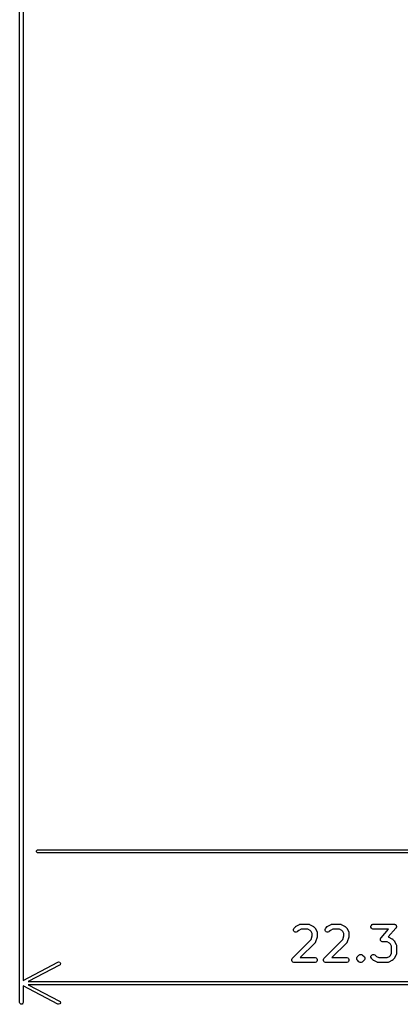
# Model space of a CAD drawing. Header units: inches. Extents: x 0.4 to 11.3, y -7.9 to -0.4.
# Tile 3 of 23: x 1.198 to 1.648, y -6.517 to -5.352. Entities that reach past the tile are written whole.
import ezdxf

# ---------------------------------------------------------------- set-up
doc = ezdxf.new("R2010")
doc.units = ezdxf.units.IN
doc.header["$MEASUREMENT"] = 0
doc.layers.add('User.Drawings', color=9, linetype='CONTINUOUS', true_color=0xc2c2c2)

msp = doc.modelspace()

# ---------------------------------------------------------------- linework, layer by layer
at = {"layer": 'User.Drawings', "linetype": 'CONTINUOUS'}
for p, q in [((1.1976, -6.5148), (1.1976, -4.872)), ((1.2016, -4.872), (1.2016, -6.4885)), ((1.2175, -6.3351), (1.2186, -6.334)), ((1.2186, -6.334), (1.2193, -6.3339)), ((1.2193, -6.3339), (2.0763, -6.3339)), ((1.2175, -6.3366), (1.2175, -6.3351)), ((1.2186, -6.3377), (1.2175, -6.3366)), ((1.2193, -6.3378), (1.2186, -6.3377)), ((2.0763, -6.3378), (1.2193, -6.3378)), ((1.5217, -6.4282), (1.5221, -6.4271)), ((1.5221, -6.4271), (1.5225, -6.4267)), ((1.5225, -6.4267), (1.5244, -6.4248)), ((1.5244, -6.4248), (1.5246, -6.4246)), ((1.5246, -6.4246), (1.5246, -6.4245)), ((1.5246, -6.4245), (1.5247, -6.4245)), ((1.5247, -6.4245), (1.5248, -6.4244)), ((1.5248, -6.4244), (1.5249, -6.4244)), ((1.5249, -6.4244), (1.5251, -6.4242)), ((1.5251, -6.4242), (1.5289, -6.4224)), ((1.5309, -6.4279), (1.5282, -6.4293)), ((1.5289, -6.4224), (1.5294, -6.4221)), ((1.5294, -6.4221), (1.5295, -6.4221)), ((1.5295, -6.4221), (1.5296, -6.4221)), ((1.5296, -6.4221), (1.5302, -6.422)), ((1.5302, -6.422), (1.5396, -6.422)), ((1.5389, -6.4279), (1.5309, -6.4279)), ((1.5416, -6.4293), (1.5389, -6.4279)), ((1.5396, -6.422), (1.5401, -6.4221)), ((1.5401, -6.4221), (1.5402, -6.4221)), ((1.5402, -6.4221), (1.5403, -6.4221)), ((1.5403, -6.4221), (1.5409, -6.4224)), ((1.5409, -6.4224), (1.5446, -6.4242)), ((1.5446, -6.4242), (1.5449, -6.4244)), ((1.5449, -6.4244), (1.545, -6.4244)), ((1.545, -6.4244), (1.545, -6.4245)), ((1.545, -6.4245), (1.5451, -6.4245)), ((1.5451, -6.4245), (1.5452, -6.4246)), ((1.5452, -6.4246), (1.5454, -6.4248)), ((1.5454, -6.4248), (1.5473, -6.4267)), ((1.5473, -6.4267), (1.5475, -6.4269)), ((1.5475, -6.4269), (1.5475, -6.4269)), ((1.5475, -6.4269), (1.5476, -6.427)), ((1.5476, -6.427), (1.5476, -6.4271)), ((1.5476, -6.4271), (1.5477, -6.4272)), ((1.5477, -6.4272), (1.5478, -6.4274)), ((1.5478, -6.4274), (1.5497, -6.4312)), ((1.5592, -6.4282), (1.5596, -6.4271)), ((1.5596, -6.4271), (1.56, -6.4267)), ((1.56, -6.4267), (1.5618, -6.4248)), ((1.5618, -6.4248), (1.5621, -6.4246)), ((1.5621, -6.4246), (1.5621, -6.4245)), ((1.5621, -6.4245), (1.5622, -6.4245)), ((1.5622, -6.4245), (1.5623, -6.4244)), ((1.5623, -6.4244), (1.5624, -6.4244)), ((1.5624, -6.4244), (1.5626, -6.4242)), ((1.5626, -6.4242), (1.5664, -6.4224)), ((1.5684, -6.4279), (1.5657, -6.4293)), ((1.5664, -6.4224), (1.5669, -6.4221)), ((1.5669, -6.4221), (1.567, -6.4221)), ((1.567, -6.4221), (1.5671, -6.4221)), ((1.5671, -6.4221), (1.5677, -6.422)), ((1.5677, -6.422), (1.5771, -6.422)), ((1.5764, -6.4279), (1.5684, -6.4279)), ((1.5791, -6.4293), (1.5764, -6.4279)), ((1.5771, -6.422), (1.5776, -6.4221)), ((1.5776, -6.4221), (1.5777, -6.4221)), ((1.5777, -6.4221), (1.5778, -6.4221)), ((1.5778, -6.4221), (1.5784, -6.4224)), ((1.5784, -6.4224), (1.5821, -6.4242)), ((1.5821, -6.4242), (1.5824, -6.4244)), ((1.5824, -6.4244), (1.5824, -6.4244)), ((1.5824, -6.4244), (1.5825, -6.4245)), ((1.5825, -6.4245), (1.5826, -6.4245)), ((1.5826, -6.4245), (1.5827, -6.4246)), ((1.5827, -6.4246), (1.5829, -6.4248)), ((1.5829, -6.4248), (1.5848, -6.4267)), ((1.5848, -6.4267), (1.585, -6.4269)), ((1.585, -6.4269), (1.585, -6.4269)), ((1.585, -6.4269), (1.5851, -6.427)), ((1.5851, -6.427), (1.5851, -6.4271)), ((1.5851, -6.4271), (1.5852, -6.4272)), ((1.5852, -6.4272), (1.5853, -6.4274)), ((1.5853, -6.4274), (1.5872, -6.4312)), ((1.6135, -6.4244), (1.614, -6.4234)), ((1.6135, -6.4256), (1.6135, -6.4244)), ((1.614, -6.4266), (1.6135, -6.4256)), ((1.614, -6.4234), (1.6148, -6.4225)), ((1.6148, -6.4274), (1.614, -6.4266)), ((1.6148, -6.4225), (1.6159, -6.4221)), ((1.6159, -6.4279), (1.6148, -6.4274)), ((1.6159, -6.4221), (1.6164, -6.422)), ((1.6164, -6.4279), (1.6159, -6.4279)), ((1.6164, -6.422), (1.6408, -6.422)), ((1.6343, -6.4279), (1.6164, -6.4279)), ((1.6255, -6.438), (1.6343, -6.4279)), ((1.643, -6.4269), (1.6341, -6.4371)), ((1.6408, -6.422), (1.6411, -6.4221)), ((1.6411, -6.4221), (1.6412, -6.4221)), ((1.6412, -6.4221), (1.6412, -6.4221)), ((1.6412, -6.4221), (1.6414, -6.4221)), ((1.6414, -6.4221), (1.6418, -6.4223)), ((1.6418, -6.4223), (1.6423, -6.4224)), ((1.6423, -6.4224), (1.6424, -6.4225)), ((1.6424, -6.4225), (1.6424, -6.4225)), ((1.6424, -6.4225), (1.6428, -6.4229)), ((1.6428, -6.4229), (1.6431, -6.4232)), ((1.6432, -6.4267), (1.643, -6.4269)), ((1.6431, -6.4232), (1.6432, -6.4233)), ((1.6432, -6.4233), (1.6433, -6.4234)), ((1.6433, -6.4266), (1.6432, -6.4267)), ((1.6433, -6.4234), (1.6434, -6.4238)), ((1.6434, -6.4265), (1.6433, -6.4266)), ((1.6433, -6.4266), (1.6433, -6.4266)), ((1.6434, -6.4238), (1.6437, -6.4242)), ((1.6435, -6.426), (1.6434, -6.4265)), ((1.6437, -6.4256), (1.6435, -6.426)), ((1.6437, -6.4242), (1.6437, -6.4243)), ((1.6437, -6.4243), (1.6437, -6.4244)), ((1.6437, -6.4244), (1.6437, -6.4249)), ((1.6437, -6.4249), (1.6437, -6.4254)), ((1.6437, -6.4254), (1.6437, -6.4255)), ((1.6437, -6.4255), (1.6437, -6.4256)), ((1.5217, -6.4293), (1.5217, -6.4282)), ((1.5221, -6.4304), (1.5217, -6.4293)), ((1.5229, -6.4312), (1.5221, -6.4304)), ((1.524, -6.4316), (1.5229, -6.4312)), ((1.5251, -6.4316), (1.524, -6.4316)), ((1.5262, -6.4312), (1.5251, -6.4316)), ((1.5267, -6.4308), (1.5262, -6.4312)), ((1.5282, -6.4293), (1.5267, -6.4308)), ((1.5428, -6.4305), (1.5416, -6.4293)), ((1.5426, -6.4403), (1.5441, -6.4358)), ((1.5441, -6.4332), (1.5428, -6.4305)), ((1.5441, -6.4358), (1.5441, -6.4332)), ((1.5499, -6.4372), (1.548, -6.4428)), ((1.5497, -6.4312), (1.5499, -6.4317)), ((1.5499, -6.4317), (1.5499, -6.4318)), ((1.5499, -6.4318), (1.55, -6.4319)), ((1.55, -6.4368), (1.5499, -6.4369)), ((1.5499, -6.4369), (1.5499, -6.4372)), ((1.55, -6.4319), (1.55, -6.4325)), ((1.55, -6.4325), (1.55, -6.4362)), ((1.55, -6.4362), (1.55, -6.4365)), ((1.55, -6.4365), (1.55, -6.4366)), ((1.55, -6.4366), (1.55, -6.4367)), ((1.55, -6.4367), (1.55, -6.4368)), ((1.5592, -6.4293), (1.5592, -6.4282)), ((1.5596, -6.4304), (1.5592, -6.4293)), ((1.5604, -6.4312), (1.5596, -6.4304)), ((1.5615, -6.4316), (1.5604, -6.4312)), ((1.5626, -6.4316), (1.5615, -6.4316)), ((1.5637, -6.4312), (1.5626, -6.4316)), ((1.5641, -6.4308), (1.5637, -6.4312)), ((1.5657, -6.4293), (1.5641, -6.4308)), ((1.5803, -6.4305), (1.5791, -6.4293)), ((1.5801, -6.4403), (1.5816, -6.4358)), ((1.5816, -6.4332), (1.5803, -6.4305)), ((1.5816, -6.4358), (1.5816, -6.4332)), ((1.5874, -6.4372), (1.5855, -6.4428)), ((1.5872, -6.4312), (1.5874, -6.4317)), ((1.5874, -6.4317), (1.5874, -6.4318)), ((1.5874, -6.4318), (1.5875, -6.4319)), ((1.5875, -6.4368), (1.5874, -6.4369)), ((1.5874, -6.4369), (1.5874, -6.4372)), ((1.5875, -6.4319), (1.5875, -6.4325)), ((1.5875, -6.4325), (1.5875, -6.4362)), ((1.5875, -6.4362), (1.5875, -6.4365)), ((1.5875, -6.4365), (1.5875, -6.4366)), ((1.5875, -6.4366), (1.5875, -6.4367)), ((1.5875, -6.4367), (1.5875, -6.4368)), ((1.6248, -6.4394), (1.625, -6.439)), ((1.6248, -6.4395), (1.6248, -6.4394)), ((1.6248, -6.4396), (1.6248, -6.4395)), ((1.625, -6.439), (1.6251, -6.4385)), ((1.6251, -6.4385), (1.6252, -6.4384)), ((1.6252, -6.4384), (1.6253, -6.4383)), ((1.6252, -6.4384), (1.6252, -6.4384)), ((1.6253, -6.4383), (1.6255, -6.438)), ((1.6341, -6.4371), (1.6346, -6.4373)), ((1.6346, -6.4373), (1.6384, -6.4392)), ((1.6384, -6.4392), (1.6386, -6.4394)), ((1.6386, -6.4394), (1.6387, -6.4394)), ((1.6387, -6.4394), (1.6388, -6.4395)), ((1.6388, -6.4395), (1.6389, -6.4395)), ((1.6389, -6.4395), (1.6389, -6.4396)), ((1.6389, -6.4396), (1.6391, -6.4398)), ((1.5206, -6.4623), (1.5426, -6.4403)), ((1.5473, -6.444), (1.5298, -6.4614)), ((1.5476, -6.4435), (1.5473, -6.444)), ((1.5477, -6.4434), (1.5476, -6.4435)), ((1.5478, -6.4433), (1.5477, -6.4434)), ((1.548, -6.4428), (1.5478, -6.4433)), ((1.5581, -6.4623), (1.5801, -6.4403)), ((1.5848, -6.444), (1.5673, -6.4614)), ((1.5851, -6.4435), (1.5848, -6.444)), ((1.5852, -6.4434), (1.5851, -6.4435)), ((1.5855, -6.4428), (1.5852, -6.4433)), ((1.5852, -6.4433), (1.5852, -6.4434)), ((1.6248, -6.4401), (1.6248, -6.4396)), ((1.6248, -6.4406), (1.6248, -6.4401)), ((1.6248, -6.4407), (1.6248, -6.4406)), ((1.6248, -6.4408), (1.6248, -6.4407)), ((1.625, -6.4412), (1.6248, -6.4408)), ((1.6252, -6.4416), (1.625, -6.4412)), ((1.6253, -6.4417), (1.6252, -6.4416)), ((1.6253, -6.4418), (1.6253, -6.4417)), ((1.6257, -6.4421), (1.6253, -6.4418)), ((1.626, -6.4424), (1.6257, -6.4421)), ((1.6261, -6.4425), (1.626, -6.4424)), ((1.6262, -6.4425), (1.6261, -6.4425)), ((1.6267, -6.4427), (1.6262, -6.4425)), ((1.6271, -6.4429), (1.6267, -6.4427)), ((1.6272, -6.4429), (1.6271, -6.4429)), ((1.6273, -6.4429), (1.6272, -6.4429)), ((1.6274, -6.4429), (1.6273, -6.4429)), ((1.6277, -6.4429), (1.6274, -6.4429)), ((1.6326, -6.4429), (1.6277, -6.4429)), ((1.6353, -6.4443), (1.6326, -6.4429)), ((1.6365, -6.4455), (1.6353, -6.4443)), ((1.6378, -6.4482), (1.6365, -6.4455)), ((1.6378, -6.4562), (1.6378, -6.4482)), ((1.6391, -6.4398), (1.641, -6.4417)), ((1.641, -6.4417), (1.6412, -6.4419)), ((1.6412, -6.4419), (1.6413, -6.4419)), ((1.6413, -6.4419), (1.6413, -6.442)), ((1.6413, -6.442), (1.6414, -6.4421)), ((1.6414, -6.4421), (1.6414, -6.4422)), ((1.6414, -6.4422), (1.6416, -6.4424)), ((1.6416, -6.4424), (1.6434, -6.4462)), ((1.6434, -6.4462), (1.6436, -6.4467)), ((1.6436, -6.4467), (1.6437, -6.4468)), ((1.6437, -6.4468), (1.6437, -6.4469)), ((1.6437, -6.4469), (1.6438, -6.4475)), ((1.6438, -6.4475), (1.6438, -6.4569)), ((1.5198, -6.4638), (1.5202, -6.4627)), ((1.5202, -6.4627), (1.5206, -6.4623)), ((1.5298, -6.4614), (1.5471, -6.4614)), ((1.5471, -6.4614), (1.5476, -6.4615)), ((1.5476, -6.4615), (1.5487, -6.4619)), ((1.5487, -6.4619), (1.5495, -6.4627)), ((1.5495, -6.4627), (1.55, -6.4638)), ((1.5573, -6.4638), (1.5577, -6.4627)), ((1.5577, -6.4627), (1.5581, -6.4623)), ((1.5673, -6.4614), (1.5846, -6.4614)), ((1.5846, -6.4614), (1.5851, -6.4615)), ((1.5851, -6.4615), (1.5862, -6.4619)), ((1.5862, -6.4619), (1.587, -6.4627)), ((1.587, -6.4627), (1.5875, -6.4638)), ((1.5967, -6.4619), (1.5971, -6.4608)), ((1.5967, -6.4631), (1.5967, -6.4619)), ((1.5971, -6.4608), (1.5975, -6.4604)), ((1.5975, -6.4604), (1.5993, -6.4585)), ((1.5993, -6.4585), (1.5998, -6.4582)), ((1.5998, -6.4582), (1.6004, -6.4579)), ((1.5998, -6.4582), (1.5998, -6.4582)), ((1.6004, -6.4579), (1.6009, -6.4577)), ((1.6009, -6.4577), (1.602, -6.4577)), ((1.602, -6.4577), (1.602, -6.4577)), ((1.602, -6.4577), (1.6024, -6.4579)), ((1.6024, -6.4579), (1.6031, -6.4582)), ((1.6031, -6.4582), (1.6031, -6.4582)), ((1.6031, -6.4582), (1.6035, -6.4585)), ((1.6035, -6.4585), (1.6054, -6.4604)), ((1.6054, -6.4604), (1.6058, -6.4608)), ((1.6058, -6.4608), (1.6062, -6.4619)), ((1.6062, -6.4619), (1.6062, -6.4619)), ((1.6062, -6.4619), (1.6062, -6.4631)), ((1.6135, -6.46), (1.614, -6.459)), ((1.6135, -6.4612), (1.6135, -6.46)), ((1.614, -6.4623), (1.6135, -6.4612)), ((1.614, -6.459), (1.6148, -6.4582)), ((1.6143, -6.4627), (1.614, -6.4623)), ((1.6162, -6.4646), (1.6143, -6.4627)), ((1.6148, -6.4582), (1.6159, -6.4577)), ((1.6159, -6.4577), (1.617, -6.4577)), ((1.617, -6.4577), (1.6181, -6.4582)), ((1.6181, -6.4582), (1.6185, -6.4585)), ((1.6185, -6.4585), (1.6201, -6.4601)), ((1.6201, -6.4601), (1.6228, -6.4614)), ((1.6228, -6.4614), (1.6326, -6.4614)), ((1.6326, -6.4614), (1.6353, -6.4601)), ((1.6353, -6.4601), (1.6365, -6.4589)), ((1.6365, -6.4589), (1.6378, -6.4562)), ((1.641, -6.4627), (1.6391, -6.4646)), ((1.6412, -6.4625), (1.641, -6.4627)), ((1.6413, -6.4624), (1.6412, -6.4625)), ((1.6414, -6.4623), (1.6413, -6.4623)), ((1.6413, -6.4623), (1.6413, -6.4624)), ((1.6416, -6.4619), (1.6414, -6.4622)), ((1.6414, -6.4622), (1.6414, -6.4623)), ((1.6434, -6.4582), (1.6416, -6.4619)), ((1.6436, -6.4576), (1.6434, -6.4582)), ((1.6437, -6.4575), (1.6436, -6.4576)), ((1.6438, -6.4569), (1.6437, -6.4574)), ((1.6437, -6.4574), (1.6437, -6.4575)), ((1.2016, -6.4885), (1.243, -6.4669)), ((1.2449, -6.4704), (1.2077, -6.4898)), ((1.243, -6.4669), (1.2438, -6.4667)), ((1.2438, -6.4667), (1.2452, -6.4671)), ((1.2455, -6.4699), (1.2449, -6.4704)), ((1.2452, -6.4671), (1.2459, -6.4685)), ((1.2459, -6.4685), (1.2455, -6.4699)), ((1.5198, -6.4649), (1.5198, -6.4638)), ((1.5202, -6.466), (1.5198, -6.4649)), ((1.5211, -6.4668), (1.5202, -6.466)), ((1.5221, -6.4673), (1.5211, -6.4668)), ((1.5227, -6.4673), (1.5221, -6.4673)), ((1.5471, -6.4673), (1.5227, -6.4673)), ((1.5476, -6.4673), (1.5471, -6.4673)), ((1.5487, -6.4668), (1.5476, -6.4673)), ((1.5495, -6.466), (1.5487, -6.4668)), ((1.55, -6.4649), (1.5495, -6.466)), ((1.55, -6.4638), (1.55, -6.4649)), ((1.5573, -6.4649), (1.5573, -6.4638)), ((1.5577, -6.466), (1.5573, -6.4649)), ((1.5585, -6.4668), (1.5577, -6.466)), ((1.5596, -6.4673), (1.5585, -6.4668)), ((1.5602, -6.4673), (1.5596, -6.4673)), ((1.5846, -6.4673), (1.5602, -6.4673)), ((1.5851, -6.4673), (1.5846, -6.4673)), ((1.5862, -6.4668), (1.5851, -6.4673)), ((1.587, -6.466), (1.5862, -6.4668)), ((1.5875, -6.4649), (1.587, -6.466)), ((1.5875, -6.4638), (1.5875, -6.4649)), ((1.597, -6.4638), (1.5967, -6.4631)), ((1.5971, -6.4641), (1.597, -6.4638)), ((1.5975, -6.4646), (1.5971, -6.4641)), ((1.5993, -6.4665), (1.5975, -6.4646)), ((1.5998, -6.4668), (1.5993, -6.4665)), ((1.6009, -6.4673), (1.5998, -6.4668)), ((1.602, -6.4673), (1.6009, -6.4673)), ((1.6009, -6.4673), (1.6009, -6.4673)), ((1.6031, -6.4668), (1.602, -6.4673)), ((1.602, -6.4673), (1.602, -6.4673)), ((1.6035, -6.4665), (1.6031, -6.4668)), ((1.6054, -6.4646), (1.6035, -6.4665)), ((1.6058, -6.4641), (1.6054, -6.4646)), ((1.6062, -6.4631), (1.6058, -6.4641)), ((1.6164, -6.4648), (1.6162, -6.4646)), ((1.6165, -6.4648), (1.6164, -6.4648)), ((1.6166, -6.4649), (1.6165, -6.4648)), ((1.6167, -6.4649), (1.6166, -6.4649)), ((1.6167, -6.465), (1.6167, -6.4649)), ((1.617, -6.4651), (1.6167, -6.465)), ((1.6207, -6.467), (1.617, -6.4651)), ((1.6213, -6.4672), (1.6207, -6.467)), ((1.6214, -6.4672), (1.6213, -6.4672)), ((1.6215, -6.4673), (1.6214, -6.4672)), ((1.6221, -6.4673), (1.6215, -6.4673)), ((1.6333, -6.4673), (1.6221, -6.4673)), ((1.6339, -6.4673), (1.6333, -6.4673)), ((1.634, -6.4672), (1.6339, -6.4673)), ((1.6341, -6.4672), (1.634, -6.4672)), ((1.6346, -6.467), (1.6341, -6.4672)), ((1.6384, -6.4651), (1.6346, -6.467)), ((1.6386, -6.465), (1.6384, -6.4651)), ((1.6387, -6.4649), (1.6386, -6.465)), ((1.6388, -6.4649), (1.6387, -6.4649)), ((1.6389, -6.4648), (1.6388, -6.4649)), ((1.6391, -6.4646), (1.6389, -6.4648)), ((1.6389, -6.4648), (1.6389, -6.4648)), ((1.243, -6.5166), (1.2016, -6.495)), ((1.2016, -6.495), (1.2016, -6.5148)), ((1.2077, -6.4898), (2.0702, -6.4898)), ((2.0702, -6.4937), (1.2077, -6.4937)), ((1.2077, -6.4937), (1.2449, -6.5131)), ((1.1978, -6.5156), (1.1976, -6.5148)), ((1.1989, -6.5166), (1.1978, -6.5156)), ((1.2004, -6.5166), (1.1989, -6.5166)), ((1.2014, -6.5156), (1.2004, -6.5166)), ((1.2016, -6.5148), (1.2014, -6.5156)), ((1.2438, -6.5168), (1.243, -6.5166)), ((1.2452, -6.5163), (1.2438, -6.5168)), ((1.2449, -6.5131), (1.2455, -6.5136)), ((1.2459, -6.515), (1.2452, -6.5163)), ((1.2455, -6.5136), (1.2459, -6.515))]:
    msp.add_line(p, q, dxfattribs=at)

doc.saveas('drawing.dxf')
